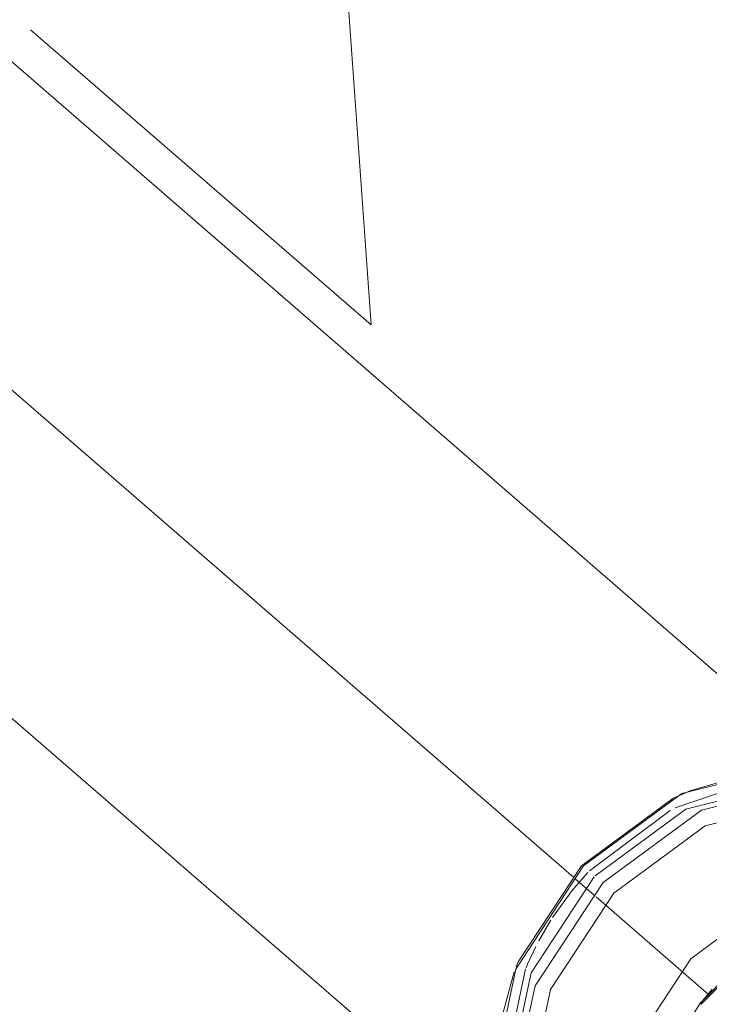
# Model space of a CAD drawing. Header units: millimetres. Extents: x -121 to 34184, y -147 to 33428.
# Tile 116 of 256: x 10653 to 10806, y 26557 to 26775. Entities that reach past the tile are written whole.
import ezdxf

# ---------------------------------------------------------------- set-up
doc = ezdxf.new("R2010")
doc.units = ezdxf.units.MM
doc.linetypes.add('ADSK_Осевая', pattern=[700, 500, -100, 0, -100])
for name, color, linetype, lineweight in [('P-PIPE-____-CNTR', 3, 'ADSK_Осевая', 20), ('P-PIPE-____-IDEN', 2, 'Continuous', 20), ('P-PIPE-____-OTLN', 3, 'Continuous', 20)]:
    doc.layers.add(name, color=color, linetype=linetype, lineweight=lineweight)

# ---------------------------------------------------------------- blocks, each defined once
blk = doc.blocks.new('ADSK_ППР_Тройник канализационный_Составной - Тройник канализационный-1734349-_3D_ копия 1')
at = {"layer": 'P-PIPE-____-OTLN', "color": 9}
for p, q in [((8778.97, 26604.23), (8789.62, 26607.3)), ((8775.7, 26602.82), (8778.89, 26604.2)), ((8736.44, 26551.89), (8739.75, 26564))]:
    blk.add_line(p, q, dxfattribs=at)
at = {"layer": 'P-PIPE-____-OTLN', "color": 10}
for p, q in [((8775.46, 26600.34), (8787.99, 26604.62)), ((8756.41, 26586.4), (8774.36, 26599.8)), ((8752.39, 26581.79), (8756.08, 26586.05)), ((8748.25, 26576.04), (8752.34, 26581.73)), ((8745.19, 26570.88), (8747.89, 26575.47)), ((8742.7, 26565.69), (8744.54, 26569.63)), ((8742.36, 26564.87), (8742.7, 26565.69)), ((8738, 26544.58), (8742.27, 26564.66)), ((8783.65, 26560.13), (8780.84, 26556.79))]:
    blk.add_line(p, q, dxfattribs=at)
at = {"layer": 'P-PIPE-____-OTLN', "color": 22}
for p, q in [((8781.02, 26557.02), (8790.92, 26567.16)), ((8773.33, 26544.99), (8780.92, 26556.89))]:
    blk.add_line(p, q, dxfattribs=at)
for points in [[(8734.74, 26539.36, 0), (8740.07, 26564.56, 0), (8755.13, 26587.48, 0), (8776.94, 26603.56, 0), (8801.18, 26609.62, 0), (8823.05, 26604.47, 0), (8835.49, 26593.45, 0)], [(8739.08, 26536.35, 0), (8744.39, 26560.9, 0), (8759.45, 26583.81, 0), (8781.26, 26599.89, 0), (8805.5, 26605.96, 0), (8827.37, 26600.8, 0), (8842.55, 26585.45, 0), (8844.3, 26581.81, 0)], [(8740.18, 26565.08, 0), (8740.63, 26566.18, 0), (8754.64, 26587.5, 0), (8774.94, 26602.46, 0), (8775.7, 26602.82, 0)], [(8742.85, 26536.64, 0), (8747.8, 26560.09, 0), (8761.82, 26581.42, 0), (8782.11, 26596.38, 0), (8804.67, 26602.02, 0), (8825.02, 26597.22, 0), (8833.52, 26590.67, 0)], [(8760.81, 26531.88, 0), (8764.9, 26545.59, 0), (8778.91, 26566.91, 0), (8799.21, 26581.88, 0), (8821.77, 26587.52, 0), (8842.12, 26582.72, 0), (8856.24, 26568.43, 0)]]:
    blk.add_polyline3d(points, dxfattribs=at)
at = {"layer": 'P-PIPE-____-OTLN', "color": 9}
for points in [[(8757.7, 26585.3, 0), (8777.79, 26600.05, 0), (8800.35, 26605.69, 0), (8813.07, 26604.01, 0)], [(8738.53, 26540.53, 0), (8743.48, 26563.76, 0), (8757.49, 26585.08, 0)]]:
    blk.add_polyline3d(points, dxfattribs=at)
blk = doc.blocks.new('ADSK_M_Трубы_Уклоны - Фактический_0_0Х0_Знак справа-556980-_3D_ копия 1')
at = {"layer": 'P-PIPE-____-IDEN'}
for q in [(15293.91, 19381.11), (15228.4, 19305.55)]:
    blk.add_line((15303.96, 19240.05), q, dxfattribs=at)

msp = doc.modelspace()

# ---------------------------------------------------------------- linework, layer by layer
at = {"layer": 'P-PIPE-____-CNTR', "color": 9}
msp.add_line((10775.97, 26584.91), (10301.47, 26996.3), dxfattribs=at)
msp.add_line((10775.97, 26584.91), (10301.47, 26996.3), dxfattribs=at)
at = {"layer": 'P-PIPE-____-CNTR', "color": 10}
for p, q in [((10780.57, 26580.92), (10776.28, 26584.64)), ((10778.79, 26582.46), (10776.28, 26584.64)), ((10780.57, 26580.92), (10778.79, 26582.46)), ((10805.93, 26558.93), (10780.91, 26580.63)), ((10805.93, 26558.93), (10780.91, 26580.63))]:
    msp.add_line(p, q, dxfattribs=at)
at = {"layer": 'P-PIPE-____-OTLN', "color": 22}
for p, q in [((10874.29, 26572.46), (10337.49, 27037.86)), ((10265.44, 26954.74), (10746.18, 26537.95)), ((10814.17, 26566.97), (10804.23, 26556.86))]:
    msp.add_line(p, q, dxfattribs=at)

# ---------------------------------------------------------------- block references
at = {"layer": 'P-PIPE-____-IDEN'}
msp.add_blockref('ADSK_M_Трубы_Уклоны - Фактический_0_0Х0_Знак справа-556980-_3D_ копия 1', (-4572.97, 7467.41), dxfattribs=at)
at = {"layer": 'P-PIPE-____-OTLN', "color": 9}
msp.add_blockref('ADSK_ППР_Тройник канализационный_Составной - Тройник канализационный-1734349-_3D_ копия 1', (2023.02, 0), dxfattribs=at)

doc.saveas('drawing.dxf')
